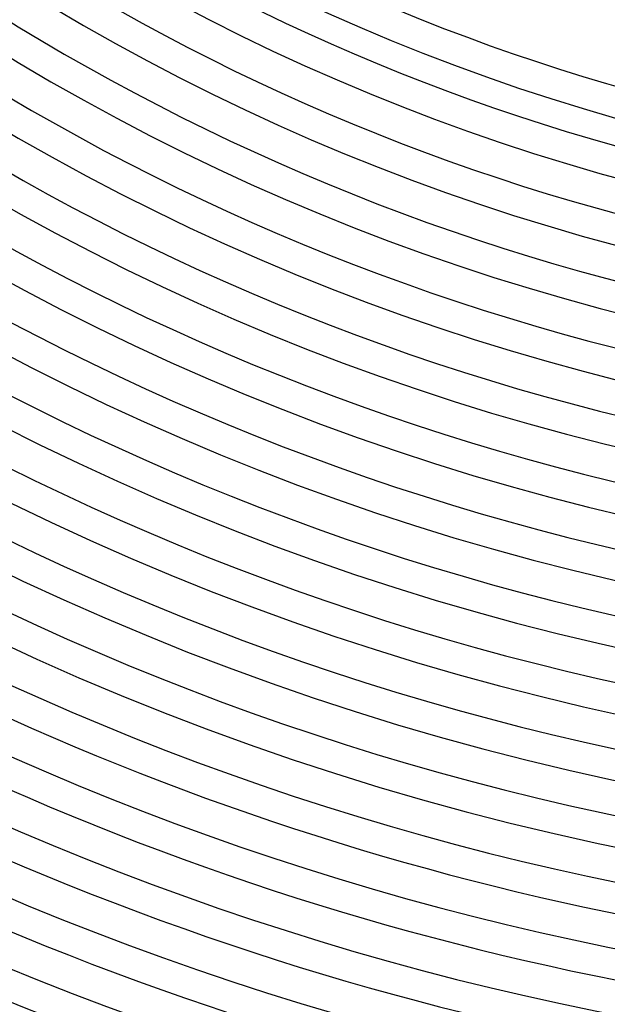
# Model space of a CAD drawing. Header units: millimetres. Extents: x -485 to 485, y -485 to 485.
# Tile 19 of 110: x -151 to -75, y -375 to -247. Entities that reach past the tile are written whole.
import ezdxf

# ---------------------------------------------------------------- set-up
doc = ezdxf.new("R2010")
doc.units = ezdxf.units.MM
doc.layers.add('THICK', color=7, linetype='Continuous')

msp = doc.modelspace()

# ---------------------------------------------------------------- linework, layer by layer
at = {"layer": 'THICK'}
for centre, radius, start, end in [((0, 2.020600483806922e-15), 422, 179.9999801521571, 0), ((0, 2.969670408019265e-15), 413.5, 179.9999801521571, 0), ((0, 3.918740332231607e-15), 405, 179.9999801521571, 0), ((0, 4.86781025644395e-15), 396.5, 179.9999801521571, 0), ((0, 5.816880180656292e-15), 388, 179.9999801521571, 0), ((0, 6.765950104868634e-15), 379.5, 179.9999801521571, 0), ((0, 7.715020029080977e-15), 371, 179.9999801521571, 0), ((0, 8.664089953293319e-15), 362.5, 179.9999801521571, 0), ((0, 9.613159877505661e-15), 354, 179.9999801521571, 0), ((0, 1.0562229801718e-14), 345.5, 179.9999801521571, 0), ((0, 1.151129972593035e-14), 337, 179.9999801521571, 0), ((0, 1.246036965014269e-14), 328.5, 179.9999801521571, 0), ((0, 1.340943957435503e-14), 320, 179.9999801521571, 0), ((0, 1.435850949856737e-14), 311.5, 179.9999801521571, 0), ((0, 1.530757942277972e-14), 303, 179.9999801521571, 0), ((0, 1.625664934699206e-14), 294.5, 179.9999801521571, 0), ((0, 1.72057192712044e-14), 286, 179.9999801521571, 0), ((0, 1.815478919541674e-14), 277.5, 179.9999801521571, 0), ((0, 1.885893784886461e-14), 270, 179.9999801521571, 0), ((0, 1.885893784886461e-14), 266, 225.4302620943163, 269.5697274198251), ((0, 1.815478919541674e-14), 273.5, 225.4171413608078, 269.5828481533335), ((0, 1.72057192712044e-14), 282, 225.4059113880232, 269.5940781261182), ((0, 1.625664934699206e-14), 290.5, 225.3944522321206, 269.6055372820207), ((0, 1.530757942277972e-14), 299, 225.3832795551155, 269.6167672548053), ((0, 1.435850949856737e-14), 307.5, 225.3726798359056, 269.6273669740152), ((0, 1.340943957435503e-14), 316, 225.3626530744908, 269.6373937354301), ((0, 1.246036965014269e-14), 324.5, 225.3531419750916, 269.6468475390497), ((0, 1.151129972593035e-14), 333, 225.3441465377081, 269.6559002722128), ((0, 1.0562229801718e-14), 341.5, 225.3355521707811, 269.6644373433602), ((0, 9.613159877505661e-15), 350, 225.3274161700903, 269.6725733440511), ((0, 8.664089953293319e-15), 358.5, 225.3196239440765, 269.6803655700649), ((0, 7.715020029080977e-15), 367, 225.3122327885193, 269.687756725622), ((0, 6.765950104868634e-15), 375.5, 225.3051854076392, 269.6948041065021), ((0, 5.816880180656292e-15), 384, 225.2984245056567, 269.7015650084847), ((0, 4.86781025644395e-15), 392.5, 225.2919500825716, 269.7080394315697), ((0, 3.918740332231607e-15), 401, 225.2857621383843, 269.7142273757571), ((0, 2.969670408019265e-15), 409.5, 225.2798606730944, 269.7201861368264), ((0, 2.020600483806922e-15), 418, 225.2741310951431, 269.7258584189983), ((0, 1.07153055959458e-15), 426.5, 225.2686879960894, 269.731301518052), ((0, 1.07153055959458e-15), 430.5, 225.0634545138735, 269.9365350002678), ((0, 1.224606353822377e-16), 436, 225.262843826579, 269.7372029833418), ((0, 1.224606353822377e-16), 440, 225.2600936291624, 269.7398958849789)]:
    msp.add_arc(centre, radius, start, end, dxfattribs=at)

doc.saveas('drawing.dxf')
